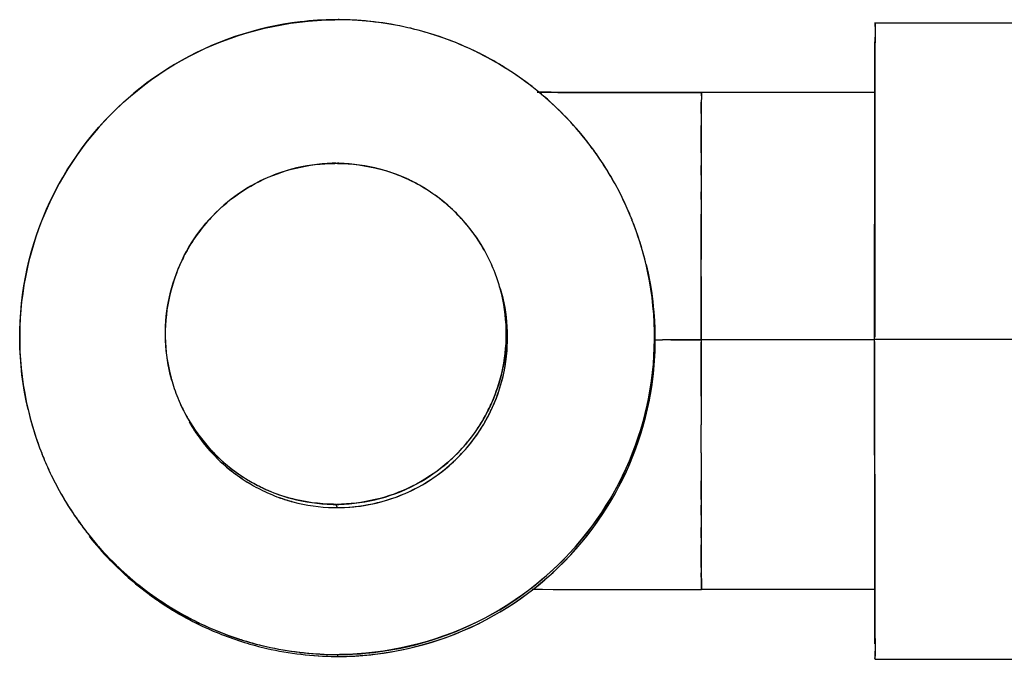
# Model space of a CAD drawing. Header units: millimetres. Extents: x 4086 to 10416, y 123 to 1549.
# Tile 163 of 256: x 7309 to 7322, y 750 to 759. Entities that reach past the tile are written whole.
import ezdxf

# ---------------------------------------------------------------- set-up
doc = ezdxf.new("R2010")
doc.units = ezdxf.units.MM
doc.layers.add('外形图', color=7, linetype='Continuous')

msp = doc.modelspace()

# ---------------------------------------------------------------- linework, layer by layer
at = {"layer": '外形图', "color": 7, "linetype": 'Continuous'}
for p, q in [((7320.508, 758.969), (7320.508, 758.964)), ((7320.509, 759.019), (7320.509, 759.018)), ((7320.509, 759.019), (7323.064, 759.019)), ((7320.505, 758.364), (7320.506, 758.593)), ((7320.504, 758.072), (7320.505, 758.364)), ((7320.504, 758.085), (7320.504, 758.06)), ((7318.113, 758.009), (7318.113, 758.015)), ((7320.509, 758.057), (7318.114, 758.057)), ((7320.503, 757.715), (7320.504, 758.059)), ((7320.504, 758.059), (7320.504, 758.073)), ((7318.111, 757.768), (7318.112, 757.84)), ((7318.112, 757.84), (7318.112, 757.925)), ((7318.111, 757.768), (7318.111, 757.6)), ((7320.503, 757.382), (7320.503, 757.715)), ((7318.11, 757.459), (7318.111, 757.6)), ((7318.11, 757.296), (7318.11, 757.459)), ((7318.11, 757.223), (7318.11, 757.297)), ((7318.11, 757.296), (7318.11, 757.049)), ((7320.502, 756.896), (7320.503, 757.382)), ((7318.109, 756.915), (7318.11, 757.05)), ((7318.11, 757.049), (7318.109, 756.685)), ((7320.502, 756.552), (7320.502, 756.896)), ((7318.109, 756.583), (7318.109, 756.686)), ((7318.109, 756.685), (7318.109, 756.38)), ((7320.501, 755.94), (7320.502, 756.552)), ((7318.109, 756.237), (7318.109, 756.381)), ((7318.108, 755.817), (7318.109, 756.237)), ((7320.501, 755.627), (7320.501, 755.94)), ((7318.108, 755.752), (7318.108, 755.817)), ((7318.108, 755.521), (7318.108, 755.753)), ((7318.108, 755.466), (7318.108, 755.521)), ((7320.501, 755.161), (7320.501, 755.627)), ((7318.108, 754.901), (7318.108, 755.466)), ((7320.501, 754.665), (7320.501, 755.161)), ((7318.108, 754.647), (7318.108, 754.901)), ((7317.472, 754.647), (7317.579, 754.647)), ((7317.693, 754.647), (7317.579, 754.647)), ((7320.503, 754.647), (7318.108, 754.647)), ((7318.108, 754.647), (7318.108, 754.617)), ((7318.108, 754.394), (7318.108, 754.617)), ((7320.501, 754.651), (7320.501, 754.683)), ((7323.056, 754.651), (7320.501, 754.651)), ((7320.501, 754.613), (7320.501, 754.651)), ((7320.501, 754.623), (7320.501, 754.588)), ((7320.501, 754.138), (7320.501, 754.613)), ((7318.108, 753.87), (7318.108, 754.394)), ((7320.501, 753.674), (7320.501, 754.138)), ((7318.108, 753.87), (7318.108, 753.476)), ((7320.501, 753.361), (7320.501, 753.674)), ((7318.108, 753.088), (7318.108, 753.476)), ((7320.502, 752.746), (7320.501, 753.361)), ((7318.108, 753.089), (7318.109, 752.908)), ((7309.038, 753.042), (7309.038, 753.042)), ((7318.109, 752.908), (7318.109, 752.449)), ((7318.109, 752.449), (7318.109, 752.705)), ((7320.502, 752.401), (7320.502, 752.746)), ((7318.109, 752.449), (7318.11, 752.234)), ((7320.503, 751.912), (7320.502, 752.401)), ((7313.074, 752.38), (7313.092, 752.335)), ((7318.11, 752.233), (7318.109, 752.371)), ((7318.11, 752.234), (7318.11, 751.918)), ((7318.11, 751.918), (7318.11, 752.06)), ((7318.11, 751.918), (7318.111, 751.716)), ((7320.503, 751.576), (7320.503, 751.912)), ((7318.111, 751.716), (7318.11, 751.821)), ((7318.111, 751.569), (7318.111, 751.716)), ((7318.111, 751.508), (7318.111, 751.569)), ((7320.504, 751.214), (7320.503, 751.576)), ((7318.111, 751.508), (7318.112, 751.378)), ((7318.112, 751.378), (7318.112, 751.435)), ((7318.113, 751.261), (7318.113, 751.268)), ((7320.509, 751.207), (7318.114, 751.207)), ((7320.504, 751.216), (7320.504, 751.206)), ((7320.505, 750.92), (7320.504, 751.206)), ((7320.505, 750.688), (7320.505, 750.92)), ((7313.092, 750.31), (7313.103, 750.284)), ((7320.509, 750.245), (7320.509, 750.246)), ((7320.509, 750.245), (7323.064, 750.245))]:
    msp.add_line(p, q, dxfattribs=at)
for centre, radius, start, end in [((7313.093, 754.68), 4.38, 90.4386, 96.679), ((7313.093, 754.681), 4.379, 90.194, 96.6796), ((7313.105, 754.534), 4.526, 90.3342, 90.57), ((7313.092, 754.718), 4.342, 90.0001, 90.4305), ((7313.105, 754.534), 4.526, 90.1569, 90.3342), ((7313.092, 754.72), 4.34, 89.8208, 90.185), ((7313.077, 754.492), 4.568, 89.6406, 89.8116), ((7313.077, 754.494), 4.567, 89.4555, 89.6406), ((7313.092, 754.714), 4.346, 89.1604, 89.8207), ((7313.092, 754.717), 4.343, 89.6259, 89.8206), ((7313.077, 754.496), 4.564, 89.012, 89.4555), ((7313.091, 754.68), 4.38, 83.2804, 89.6175), ((7313.091, 754.678), 4.382, 83.2813, 89.1538), ((7313.082, 754.596), 4.464, 77.2495, 89.0563), ((7313.092, 754.685), 4.375, 96.6738, 193.2402), ((7313.092, 754.677), 4.383, 77.128, 83.2868), ((7313.094, 754.693), 4.367, 72.9076, 77.1215), ((7313.107, 754.732), 4.326, 71.9715, 77.1667), ((7335.836, 758.799), 15.329, 179.3645, 179.5724), ((7336.813, 758.79), 16.306, 179.3888, 179.5679), ((7336.508, 758.793), 16.001, 179.3878, 179.5614), ((7363.239, 758.588), 42.733, 179.5637, 179.6921), ((7363.238, 758.588), 42.732, 179.5637, 179.6921), ((7313.092, 754.684), 4.376, 71.8525, 72.9086), ((7313.092, 754.684), 4.376, 71.978, 72.9087), ((7313.092, 754.687), 4.373, 64.2353, 71.9675), ((7313.091, 754.682), 4.379, 64.2543, 71.9763), ((7313.091, 754.682), 4.379, 64.2463, 71.851), ((7313.084, 754.671), 4.391, 57.5967, 64.2298), ((7313.091, 754.683), 4.378, 59.1846, 64.2435), ((7313.086, 754.675), 4.387, 57.17, 59.1858), ((7313.086, 754.675), 4.386, 57.5942, 59.186), ((7313.084, 754.672), 4.39, 57.1723, 57.596), ((7313.091, 754.682), 4.378, 51.4151, 57.5957), ((7313.091, 754.683), 4.377, 51.4181, 57.1746), ((7313.092, 754.683), 4.377, 51.4011, 57.1715), ((7313.084, 754.677), 4.386, 38.6318, 51.3905), ((7313.092, 754.685), 4.376, 45.6013, 51.4041), ((7318.089, 1834.166), 1076.109, 269.880885, 270.001301), ((7334.898, 757.837), 16.786, 179.395, 179.7027), ((7338.253, 757.812), 20.141, 179.4409, 179.6799), ((7338.222, 757.812), 20.11, 179.4408, 179.6795), ((7323.059, 757.962), 4.947, 179.1637, 179.3845), ((7323.058, 757.962), 4.946, 179.1637, 179.3844), ((8822.291, 755.098), 1501.789, 179.886995, 180.015836), ((7313.089, 754.682), 4.38, 38.6058, 45.6027), ((7313.089, 754.682), 4.38, 38.6217, 45.6029), ((7387.136, 757.513), 69.025, 179.65806, 179.7878), ((7313.094, 754.686), 4.373, 34.1024, 38.5961), ((7313.097, 754.689), 4.369, 35.6919, 38.6123), ((7313.098, 754.689), 4.368, 35.6925, 38.6136), ((7313.085, 754.681), 4.383, 31.9725, 35.6922), ((7313.088, 754.682), 4.38, 34.1034, 35.6925), ((7313.085, 754.68), 4.384, 31.9725, 34.1035), ((7313.086, 754.681), 4.383, 25.7941, 34.1023), ((7313.074, 754.73), 2.35, 105.0141, 120.0259), ((7313.076, 754.718), 2.362, 91.2132, 104.9775), ((7313.074, 754.75), 2.331, 90.3723, 91.1887), ((7313.074, 754.751), 2.329, 90.0005, 91.189), ((7313.084, 754.625), 2.456, 90.238, 90.5904), ((7313.074, 754.755), 2.325, 90, 90.3721), ((7313.06, 754.579), 2.501, 89.1381, 89.6866), ((7313.074, 754.754), 2.326, 89.4113, 90.0004), ((7313.074, 754.75), 2.331, 88.9657, 89.4113), ((7313.072, 754.718), 2.362, 74.9973, 88.9396), ((7313.074, 754.73), 2.35, 66.5714, 74.967), ((7313.083, 754.753), 2.326, 65.4302, 75.032), ((7313.09, 754.683), 4.378, 25.7743, 31.9735), ((7313.09, 754.683), 4.378, 25.7903, 31.9737), ((7313.073, 754.728), 2.353, 65.0293, 66.5715), ((7313.075, 754.732), 2.348, 59.9621, 65.4681), ((7313.075, 754.735), 2.346, 65.0021, 65.4411), ((7313.073, 754.73), 2.351, 59.9383, 65.0002), ((7313.075, 754.732), 2.348, 59.9553, 65.0304), ((7313.08, 754.722), 2.36, 120.0546, 132.5325), ((7313.065, 754.718), 2.365, 45.0432, 59.9155), ((7313.068, 754.722), 2.36, 47.4014, 59.9352), ((7313.068, 754.736), 2.342, 132.5462, 135.0299), ((7313.08, 754.736), 2.342, 45, 47.3873), ((7313.096, 754.687), 4.37, 22.0689, 25.7823), ((7313.097, 754.687), 4.37, 22.0551, 25.7826), ((7313.097, 754.687), 4.37, 22.0551, 25.7666), ((7313.082, 754.724), 2.36, 135.0639, 150.0026), ((7313.078, 754.735), 2.344, 41.5194, 44.9954), ((7313.079, 754.735), 2.343, 41.7701, 44.9969), ((7313.08, 754.736), 2.341, 41.7711, 45.0004), ((7313.088, 754.684), 4.38, 21.6932, 22.07), ((7313.088, 754.684), 4.38, 21.6829, 22.0562), ((7313.088, 754.684), 4.38, 21.6828, 22.0562), ((7313.068, 754.726), 2.358, 30.0899, 41.7611), ((7313.068, 754.726), 2.357, 30.0864, 41.7616), ((7313.068, 754.726), 2.357, 30.0922, 41.5117), ((7313.084, 754.682), 4.383, 13.2047, 21.6909), ((7313.087, 754.683), 4.381, 21.4525, 21.6828), ((7313.084, 754.682), 4.383, 13.2046, 21.4507), ((7313.074, 754.731), 2.35, 150.0395, 155.7776), ((7313.07, 754.729), 2.354, 22.0572, 30.0565), ((7313.074, 754.731), 2.35, 24.1453, 30.0666), ((7313.079, 754.728), 2.355, 155.7766, 165.0073), ((7313.092, 754.685), 4.375, 276.6738, 13.2402), ((7313.068, 754.728), 2.357, 22.0623, 24.1473), ((7313.103, 754.659), 4.375, 276.7148, 12.7989), ((7313.068, 754.728), 2.357, 20.8613, 22.0624), ((7313.074, 754.73), 2.35, 15.3796, 20.8805), ((7313.074, 754.73), 2.35, 15.3857, 20.8633), ((7313.083, 754.729), 2.359, 165.0491, 178.7969), ((7313.086, 754.734), 2.337, 14.9795, 15.3816), ((7313.065, 754.729), 2.359, 1.5326, 14.9527), ((7313.083, 754.684), 2.359, 1.5764, 14.8281), ((7313.064, 754.73), 2.34, 178.8189, 181.1335), ((7313.083, 754.73), 2.341, 358.4425, 1.5128), ((7313.102, 754.685), 2.341, 358.4869, 1.5572), ((7313.083, 754.732), 2.359, 181.156, 194.9515), ((7313.065, 754.732), 2.359, 345.0479, 358.423), ((7313.083, 754.686), 2.359, 345.0482, 358.4671), ((7313.062, 754.727), 2.337, 194.9796, 195.3813), ((7313.076, 754.731), 2.352, 195.3818, 202.0639), ((7313.075, 754.731), 2.352, 195.3878, 202.0595), ((7313.069, 754.732), 2.355, 335.5966, 345.0069), ((7313.087, 754.687), 2.355, 335.5921, 345.007), ((7313.081, 754.733), 2.357, 202.0577, 203.2542), ((7313.08, 754.733), 2.357, 202.0623, 203.2449), ((7313.08, 754.733), 2.357, 203.2449, 203.737), ((7313.076, 754.731), 2.352, 203.2526, 210.0592), ((7313.074, 754.73), 2.35, 203.7349, 210.0658), ((7313.074, 754.73), 2.349, 330.0392, 335.5973), ((7313.101, 754.688), 4.384, 193.2055, 202.0669), ((7313.1, 754.688), 4.383, 193.2046, 201.4507), ((7313.1, 754.688), 4.383, 193.2506, 201.4506), ((7313.093, 754.685), 2.349, 330.0393, 335.5927), ((7313.08, 754.735), 2.358, 210.0899, 221.7556), ((7313.08, 754.735), 2.357, 210.0922, 221.5117), ((7313.079, 754.734), 2.357, 210.0865, 221.7561), ((7313.093, 754.686), 2.351, 209.8045, 216.8284), ((7313.093, 754.686), 2.351, 209.8028, 216.6938), ((7313.066, 754.736), 2.36, 315.0638, 330.0027), ((7313.085, 754.691), 2.36, 315.0639, 330.0028), ((7313.093, 754.686), 2.351, 216.6882, 224.8106), ((7313.095, 754.687), 2.353, 216.6913, 224.8066), ((7313.095, 754.687), 2.353, 216.8258, 224.805), ((7313.097, 754.687), 4.38, 201.4525, 202.0562), ((7313.07, 754.726), 2.344, 221.5194, 224.9954), ((7313.069, 754.726), 2.343, 221.7645, 224.997), ((7313.068, 754.724), 2.341, 221.7655, 225.0004), ((7313.068, 754.725), 2.342, 225.0001, 227.4653), ((7313.083, 754.742), 2.365, 225.0433, 239.9155), ((7313.08, 754.725), 2.342, 312.6243, 315.0299), ((7313.095, 754.686), 4.378, 202.0562, 202.4317), ((7313.095, 754.686), 4.378, 202.0562, 202.4316), ((7313.096, 754.686), 4.378, 202.07, 202.4467), ((7313.087, 754.682), 4.369, 202.4306, 205.783), ((7313.087, 754.682), 4.369, 202.4306, 205.767), ((7313.087, 754.682), 4.369, 202.4457, 205.7827), ((7313.086, 754.679), 2.342, 224.8189, 227.4541), ((7313.08, 754.739), 2.36, 227.4789, 239.9354), ((7313.096, 754.691), 2.357, 227.4573, 233.4144), ((7313.096, 754.69), 2.357, 227.4571, 233.2525), ((7313.068, 754.739), 2.36, 300.0548, 312.6101), ((7313.086, 754.693), 2.36, 300.0548, 312.5987), ((7313.098, 754.68), 2.342, 312.6128, 315.03), ((7313.098, 754.692), 2.359, 233.2513, 239.8339), ((7313.094, 754.688), 2.353, 233.2505, 239.8476), ((7313.094, 754.688), 2.353, 233.4124, 239.8418), ((7313.095, 754.687), 4.378, 205.7743, 211.9735), ((7313.099, 754.689), 4.383, 205.7941, 214.1023), ((7313.095, 754.687), 4.378, 205.7903, 211.9737), ((7313.073, 754.728), 2.348, 239.9553, 245.0304), ((7313.073, 754.729), 2.348, 239.9622, 245.467), ((7313.075, 754.731), 2.351, 239.9383, 245.0002), ((7313.074, 754.73), 2.35, 285.0141, 300.026), ((7313.092, 754.685), 2.35, 239.855, 246.5625), ((7313.073, 754.726), 2.346, 245.0021, 245.4399), ((7313.075, 754.733), 2.353, 245.0293, 246.5639), ((7313.065, 754.707), 2.326, 245.429, 255.032), ((7313.074, 754.73), 2.35, 246.5638, 254.967), ((7313.093, 754.688), 2.353, 246.5618, 250.3005), ((7313.092, 754.685), 2.35, 285.0141, 300.026), ((7313.081, 754.654), 2.317, 250.0426, 255.0043), ((7313.09, 754.68), 2.344, 250.0398, 254.9444), ((7313.09, 754.679), 2.344, 250.2999, 254.9381), ((7313.076, 754.743), 2.362, 254.9971, 268.7876), ((7313.094, 754.697), 2.362, 254.9673, 268.7873), ((7313.072, 754.743), 2.362, 271.0612, 284.9773), ((7313.091, 754.697), 2.362, 270.7814, 284.977), ((7313.1, 754.69), 4.384, 211.9725, 214.1035), ((7313.099, 754.689), 4.383, 211.9725, 215.6922), ((7313.074, 754.713), 2.332, 268.8124, 269.2106), ((7313.074, 754.712), 2.332, 268.8122, 269.3381), ((7313.074, 754.707), 2.327, 269.2104, 270.0004), ((7313.088, 754.881), 2.501, 268.9511, 269.6866), ((7313.092, 754.667), 2.331, 268.8119, 269.4113), ((7313.092, 754.666), 2.331, 268.8119, 269.6283), ((7313.074, 754.707), 2.326, 269.3381, 270.0004), ((7313.092, 754.661), 2.326, 269.4113, 270.0004), ((7313.102, 754.791), 2.456, 269.2035, 269.7626), ((7313.074, 754.705), 2.325, 270.0001, 270.3), ((7313.064, 754.836), 2.456, 270.238, 270.5211), ((7313.092, 754.66), 2.325, 269.6285, 270.0005), ((7313.074, 754.71), 2.33, 270.3001, 271.0352), ((7313.079, 754.836), 2.501, 270.3139, 271.0142), ((7313.092, 754.662), 2.327, 270.0002, 270.7525), ((7313.092, 754.662), 2.326, 270.0002, 270.6625), ((7313.092, 754.666), 2.331, 270.6624, 271.0348), ((7313.091, 754.684), 4.373, 214.1024, 218.5961), ((7313.097, 754.688), 4.38, 214.1034, 215.6925), ((7313.087, 754.681), 4.368, 215.6925, 218.6136), ((7313.088, 754.681), 4.369, 215.6919, 218.6123), ((7313.096, 754.688), 4.38, 218.6058, 225.6027), ((7313.1, 754.693), 4.386, 218.6318, 231.3905), ((7313.096, 754.688), 4.38, 218.6217, 225.6029), ((7313.103, 754.659), 4.376, 218.4563, 224.1364), ((7313.105, 754.66), 4.377, 218.4731, 224.2755), ((7313.104, 754.659), 4.376, 218.4735, 224.2776), ((7313.109, 754.665), 4.383, 224.1352, 225.5988), ((7313.104, 754.659), 4.376, 224.2738, 231.2863), ((7313.093, 754.686), 4.376, 225.6013, 231.4041), ((7344.862, 751.504), 26.751, 180.2686, 180.5046), ((7344.834, 751.504), 26.723, 180.269, 180.5046), ((7352.396, 751.555), 34.284, 180.2945, 180.4786), ((7313.093, 754.687), 4.377, 231.4011, 237.1715), ((7313.094, 754.688), 4.378, 231.4151, 237.5957), ((7313.093, 754.688), 4.377, 231.4181, 237.1746), ((7313.091, 754.644), 4.356, 231.2769, 231.442), ((7313.106, 754.664), 4.381, 231.2985, 238.6697), ((7313.106, 754.664), 4.381, 231.4498, 238.6319), ((7318.021, 1766.257), 1015.05, 269.873429, 270.005259), ((7318.021, 1766.257), 1015.05, 269.873429, 270.005259), ((7324.766, 751.323), 6.654, 180.5401, 180.7727), ((7324.766, 751.323), 6.654, 180.5401, 180.7727), ((7313.1, 754.698), 4.39, 237.1723, 237.596), ((7313.098, 754.695), 4.387, 237.17, 239.1858), ((7313.101, 754.699), 4.391, 237.5967, 244.2298), ((7313.098, 754.695), 4.386, 237.5942, 239.186), ((7313.109, 754.668), 4.386, 238.6311, 239.181), ((7313.11, 754.669), 4.387, 238.6679, 244.1593), ((7313.094, 754.688), 4.378, 239.1846, 244.2435), ((7313.105, 754.661), 4.378, 239.1796, 244.1695), ((7313.094, 754.688), 4.379, 244.2463, 251.851), ((7313.093, 754.683), 4.373, 244.2353, 251.9675), ((7313.094, 754.689), 4.379, 244.2543, 251.9763), ((7313.105, 754.663), 4.38, 244.1743, 252.8573), ((7313.093, 754.687), 4.376, 251.8525, 252.9086), ((7313.078, 754.638), 4.326, 251.9715, 257.1667), ((7313.093, 754.686), 4.376, 251.978, 252.9087), ((7313.09, 754.678), 4.367, 252.9076, 257.1215), ((7313.101, 754.651), 4.367, 252.8575, 257.0935), ((7313.089, 754.614), 4.328, 252.8617, 257.1336), ((7313.093, 754.694), 4.383, 257.128, 263.2868), ((7313.102, 754.775), 4.464, 257.2495, 269.0563), ((7313.104, 754.667), 4.383, 257.1001, 263.3276), ((7367.596, 750.705), 47.09, 180.2999, 180.4204), ((7367.594, 750.705), 47.088, 180.2999, 180.4204), ((7313.093, 754.692), 4.382, 263.2813, 269.1538), ((7313.093, 754.69), 4.38, 263.2804, 269.6175), ((7313.104, 754.664), 4.38, 263.3215, 269.562), ((7313.104, 754.663), 4.379, 263.3209, 269.8065), ((7313.092, 754.655), 4.345, 269.1603, 270.0003), ((7313.107, 754.874), 4.564, 269.012, 269.4555), ((7313.092, 754.652), 4.341, 269.6259, 270.0004), ((7313.107, 754.877), 4.567, 269.4555, 269.8116), ((7313.103, 754.627), 4.343, 269.5701, 269.8208), ((7313.115, 754.809), 4.526, 269.4306, 269.6709), ((7313.103, 754.623), 4.34, 269.8156, 270.0005), ((7313.115, 754.81), 4.526, 269.6709, 269.8436), ((7313.08, 754.836), 4.526, 270.1569, 270.3342), ((7313.092, 754.652), 4.342, 270.0001, 270.4305), ((7313.092, 754.65), 4.34, 270.0001, 270.185), ((7313.103, 754.628), 4.345, 270.0002, 270.8402), ((7313.103, 754.625), 4.341, 270.0002, 270.3746), ((7313.088, 754.851), 4.567, 270.189, 270.545), ((7313.091, 754.689), 4.379, 270.194, 276.6796), ((7313.08, 754.836), 4.526, 270.3342, 270.57), ((7313.091, 754.69), 4.38, 270.4386, 276.679), ((7313.102, 754.664), 4.38, 270.383, 276.7201), ((7313.102, 754.665), 4.382, 270.8468, 276.7192)]:
    msp.add_arc(centre, radius, start, end, dxfattribs=at)
for points, knots in [([(7308.833, 753.686), (7308.685, 754.318), (7308.675, 755.667), (7309.537, 757.481), (7311.098, 758.748), (7312.411, 759.053), (7313.06, 759.06)], [0, 0, 0, 0, 3514.680233, 7029.331313, 10544.056744, 14058.988639, 14058.988639, 14058.988639, 14058.988639]), ([(7320.507, 758.916), (7320.507, 758.872), (7320.505, 758.595), (7320.505, 758.318), (7320.504, 758.085)], [0, 0, 0, 0, 1306.620962, 8195.0336, 8195.0336, 8195.0336, 8195.0336]), ([(7320.508, 758.964), (7320.508, 758.978), (7320.514, 758.99), (7320.504, 759.019), (7320.509, 759.019)], [0, 0, 0, 0, 6137.00384, 8192.838311, 8192.838311, 8192.838311, 8192.838311]), ([(7320.508, 758.969), (7320.508, 758.982), (7320.514, 758.992), (7320.505, 759.019), (7320.509, 759.019)], [0, 0, 0, 0, 6137.103032, 8192.838431, 8192.838431, 8192.838431, 8192.838431]), ([(7320.509, 759.019), (7320.508, 759.02), (7320.51, 758.987), (7320.508, 758.985), (7320.508, 758.969)], [0, 0, 0, 0, 450.996107, 8192.879419, 8192.879419, 8192.879419, 8192.879419]), ([(7320.506, 758.593), (7320.506, 758.614), (7320.506, 758.689), (7320.506, 758.764), (7320.507, 758.818)], [0, 0, 0, 0, 2322.396545, 8197.29056, 8197.29056, 8197.29056, 8197.29056]), ([(7320.506, 758.593), (7320.506, 758.614), (7320.506, 758.689), (7320.506, 758.764), (7320.507, 758.818)], [0, 0, 0, 0, 2322.407581, 8197.290432, 8197.290432, 8197.290432, 8197.290432]), ([(7317.211, 758.057), (7317.094, 758.057), (7316.641, 758.058), (7316.188, 758.059), (7315.852, 758.059)], [0, 0, 0, 0, 2096.746397, 8107.621656, 8107.621656, 8107.621656, 8107.621656]), ([(7317.211, 758.057), (7317.094, 758.057), (7316.641, 758.058), (7316.188, 758.059), (7315.852, 758.059)], [0, 0, 0, 0, 2096.746396, 8107.621655, 8107.621655, 8107.621655, 8107.621655]), ([(7318.114, 758.057), (7318.11, 758.057), (7318.118, 758.034), (7318.113, 758.025), (7318.113, 758.015)], [0, 0, 0, 0, 2045.716883, 8147.355518, 8147.355518, 8147.355518, 8147.355518]), ([(7318.113, 758.034), (7318.113, 758.04), (7318.116, 758.044), (7318.112, 758.057), (7318.114, 758.057)], [0, 0, 0, 0, 6108.58965, 8147.326062, 8147.326062, 8147.326062, 8147.326062]), ([(7318.113, 758.034), (7318.113, 758.04), (7318.116, 758.044), (7318.112, 758.057), (7318.114, 758.057)], [0, 0, 0, 0, 6108.58846, 8147.325886, 8147.325886, 8147.325886, 8147.325886]), ([(7318.111, 757.6), (7318.111, 757.577), (7318.11, 757.476), (7318.11, 757.374), (7318.11, 757.296)], [0, 0, 0, 0, 1862.683774, 8154.226704, 8154.226704, 8154.226704, 8154.226704]), ([(7318.111, 757.6), (7318.111, 757.577), (7318.11, 757.476), (7318.11, 757.374), (7318.11, 757.296)], [0, 0, 0, 0, 1862.683789, 8154.226704, 8154.226704, 8154.226704, 8154.226704]), ([(7310.808, 754.107), (7310.714, 754.45), (7310.684, 755.191), (7311.134, 756.199), (7311.982, 756.907), (7312.703, 757.077), (7313.059, 757.08)], [0, 0, 0, 0, 3543.668978, 7087.335502, 10631.130487, 14175.221373, 14175.221373, 14175.221373, 14175.221373]), ([(7318.109, 756.38), (7318.109, 756.33), (7318.108, 756.121), (7318.108, 755.912), (7318.108, 755.753)], [0, 0, 0, 0, 1968.024024, 8172.362498, 8172.362498, 8172.362498, 8172.362498]), ([(7318.109, 756.38), (7318.109, 756.33), (7318.108, 756.121), (7318.108, 755.912), (7318.108, 755.753)], [0, 0, 0, 0, 1968.024013, 8172.362497, 8172.362497, 8172.362497, 8172.362497]), ([(7317.352, 755.684), (7317.5, 755.052), (7317.51, 753.704), (7316.647, 751.889), (7315.087, 750.622), (7313.773, 750.317), (7313.125, 750.31)], [0, 0, 0, 0, 3611.467916, 7222.905876, 10834.420235, 14446.146743, 14446.146743, 14446.146743, 14446.146743]), ([(7313.167, 750.284), (7313.81, 750.295), (7315.111, 750.605), (7316.657, 751.864), (7317.515, 753.663), (7317.512, 755), (7317.369, 755.628)], [0, 0, 0, 0, 3614.766767, 7229.270974, 10843.809025, 14458.355357, 14458.355357, 14458.355357, 14458.355357]), ([(7315.34, 755.354), (7315.434, 755.01), (7315.464, 754.269), (7315.013, 753.261), (7314.164, 752.553), (7313.442, 752.384), (7313.086, 752.38)], [0, 0, 0, 0, 3595.337932, 7190.673493, 10786.139436, 14381.889462, 14381.889462, 14381.889462, 14381.889462]), ([(7313.123, 752.336), (7313.476, 752.342), (7314.189, 752.513), (7315.029, 753.215), (7315.479, 754.212), (7315.454, 754.946), (7315.364, 755.287)], [0, 0, 0, 0, 3597.875682, 7195.381006, 10792.897658, 14390.439534, 14390.439534, 14390.439534, 14390.439534]), ([(7320.501, 754.588), (7320.501, 754.268), (7320.501, 753.144), (7320.502, 752.02), (7320.504, 751.216)], [0, 0, 0, 0, 2349.608543, 8261.482943, 8261.482943, 8261.482943, 8261.482943]), ([(7318.111, 751.716), (7318.111, 751.697), (7318.111, 751.628), (7318.111, 751.558), (7318.111, 751.508)], [0, 0, 0, 0, 2249.208309, 8240.832472, 8240.832472, 8240.832472, 8240.832472]), ([(7318.111, 751.716), (7318.111, 751.697), (7318.111, 751.628), (7318.111, 751.558), (7318.111, 751.508)], [0, 0, 0, 0, 2249.208305, 8240.832472, 8240.832472, 8240.832472, 8240.832472]), ([(7318.111, 751.716), (7318.111, 751.697), (7318.111, 751.628), (7318.111, 751.558), (7318.111, 751.508)], [0, 0, 0, 0, 2249.208324, 8240.832472, 8240.832472, 8240.832472, 8240.832472]), ([(7318.113, 751.268), (7318.113, 751.261), (7318.113, 751.242), (7318.113, 751.223), (7318.114, 751.211)], [0, 0, 0, 0, 2963.251879, 8247.372228, 8247.372228, 8247.372228, 8247.372228]), ([(7318.114, 751.211), (7318.113, 751.214), (7318.113, 751.222), (7318.113, 751.229), (7318.113, 751.234)], [0, 0, 0, 0, 3224.788208, 8247.943143, 8247.943143, 8247.943143, 8247.943143]), ([(7318.114, 751.211), (7318.113, 751.214), (7318.113, 751.222), (7318.113, 751.229), (7318.113, 751.234)], [0, 0, 0, 0, 3226.143155, 8247.94283, 8247.94283, 8247.94283, 8247.94283]), ([(7318.114, 751.211), (7318.114, 751.21), (7318.114, 751.209), (7318.113, 751.207), (7318.114, 751.207)], [0, 0, 0, 0, 6182.784504, 8248.167821, 8248.167821, 8248.167821, 8248.167821]), ([(7318.114, 751.207), (7318.113, 751.207), (7318.114, 751.209), (7318.114, 751.21), (7318.114, 751.211)], [0, 0, 0, 0, 2076.820567, 8248.190886, 8248.190886, 8248.190886, 8248.190886]), ([(7320.504, 751.206), (7320.504, 751.111), (7320.505, 750.83), (7320.506, 750.548), (7320.507, 750.361)], [0, 0, 0, 0, 2777.003025, 8308.672383, 8308.672383, 8308.672383, 8308.672383]), ([(7320.506, 750.458), (7320.506, 750.475), (7320.506, 750.551), (7320.506, 750.628), (7320.505, 750.688)], [0, 0, 0, 0, 1807.188637, 8317.175806, 8317.175806, 8317.175806, 8317.175806]), ([(7320.506, 750.458), (7320.506, 750.475), (7320.506, 750.551), (7320.506, 750.628), (7320.505, 750.688)], [0, 0, 0, 0, 1807.19588, 8317.175677, 8317.175677, 8317.175677, 8317.175677]), ([(7320.507, 750.361), (7320.507, 750.344), (7320.509, 750.306), (7320.503, 750.266), (7320.509, 750.245)], [0, 0, 0, 0, 3545.146693, 8320.349385, 8320.349385, 8320.349385, 8320.349385]), ([(7320.509, 750.245), (7320.504, 750.253), (7320.514, 750.294), (7320.507, 750.331), (7320.507, 750.359)], [0, 0, 0, 0, 2147.160094, 8321.098235, 8321.098235, 8321.098235, 8321.098235]), ([(7320.509, 750.245), (7320.504, 750.253), (7320.514, 750.294), (7320.507, 750.331), (7320.507, 750.359)], [0, 0, 0, 0, 2146.976826, 8321.098134, 8321.098134, 8321.098134, 8321.098134])]:
    msp.add_open_spline(points, degree=3, knots=knots, dxfattribs=at)
for points in [[(7318.114, 758.057), (7317.813, 758.057), (7317.512, 758.057), (7317.211, 758.057)], [(7318.114, 758.057), (7317.813, 758.057), (7317.512, 758.057), (7317.211, 758.057)], [(7313.098, 757.08), (7313.295, 757.077), (7313.493, 757.051), (7313.684, 757)], [(7318.108, 755.521), (7318.108, 755.229), (7318.108, 754.938), (7318.108, 754.647)], [(7317.693, 754.647), (7317.831, 754.647), (7317.97, 754.647), (7318.108, 754.647)], [(7318.108, 754.647), (7317.97, 754.647), (7317.831, 754.647), (7317.693, 754.647)], [(7318.108, 754.617), (7318.108, 754.368), (7318.108, 754.119), (7318.108, 753.87)], [(7313.042, 752.381), (7312.848, 752.384), (7312.652, 752.411), (7312.464, 752.461)]]:
    msp.add_open_spline(points, degree=3, dxfattribs=at)

doc.saveas('drawing.dxf')
